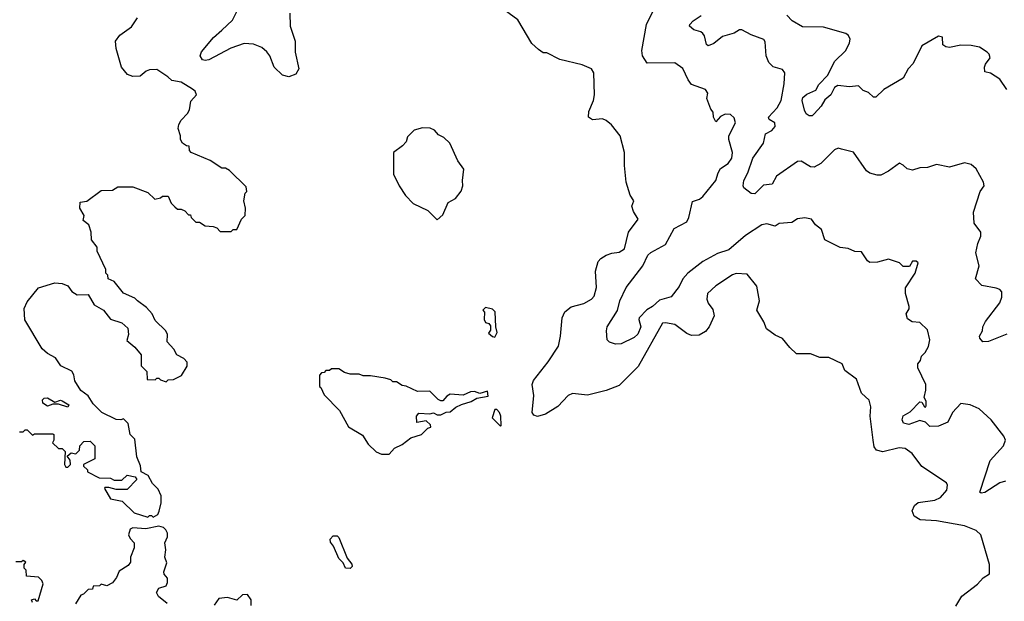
# Model space of a CAD drawing. Extents: x 2210602 to 2357277, y 510288 to 673808.
# Tile 117 of 256: x 2274966 to 2280269, y 572637 to 575770. Entities that reach past the tile are written whole.
import ezdxf

# ---------------------------------------------------------------- set-up
doc = ezdxf.new("R2010")
doc.units = 0

msp = doc.modelspace()

# ---------------------------------------------------------------- linework, layer by layer
at = {"layer": '0CON05XD'}
for points in [[(2276420, 575805), (2276421.9, 575735), (2276450, 575655), (2276449.1, 575595), (2276469.4, 575505), (2276453.1, 575476.9), (2276415, 575463.5), (2276382.1, 575472.1), (2276335.5, 575515.5), (2276312.2, 575575), (2276296.9, 575596.9), (2276270.2, 575620.2), (2276225, 575639.4), (2276175, 575642), (2276103.8, 575616.2), (2275985, 575554.5), (2275965, 575550.4), (2275950, 575555), (2275938.2, 575575), (2275945, 575598), (2276010, 575675), (2276055, 575714), (2276112, 575768), (2276145.8, 575835.8)], [(2280008.3, 572611.7), (2280040, 572665), (2280125, 572730), (2280155, 572763.3), (2280190, 572785), (2280188.8, 572835), (2280143.3, 572995), (2280117.7, 573017.7), (2280055, 573043.8), (2279905, 573070.8), (2279815.7, 573075.7), (2279783.8, 573095), (2279773.8, 573125), (2279785, 573153.3), (2279805, 573168.8), (2279895, 573182), (2279925, 573196.2), (2279960, 573235), (2279963, 573263), (2279957.5, 573275), (2279825, 573363.3), (2279772.7, 573432.7), (2279735, 573461.2), (2279703.6, 573463.6), (2279615, 573442.5), (2279581.7, 573451.7), (2279569.2, 573469.2), (2279562.5, 573505), (2279546.7, 573635), (2279550, 573685), (2279540.7, 573720.7), (2279499.3, 573759.3), (2279473, 573833), (2279410.7, 573880.7), (2279395.9, 573915.9), (2279325, 573950), (2279275, 573950), (2279225, 573971.2), (2279150.5, 573970.5), (2279113.8, 574005), (2279075, 574053.8), (2279035, 574071.2), (2278987.5, 574105), (2278973.6, 574143.6), (2278936.7, 574205), (2278951.2, 574255), (2278936.7, 574335), (2278885, 574400), (2278825, 574403.8), (2278805, 574396.2), (2278715, 574336.7), (2278670, 574295), (2278666.7, 574265), (2278675, 574242.5), (2278699.5, 574209.5), (2278706.7, 574175), (2278679.2, 574115), (2278659.3, 574090.7), (2278625, 574070.8), (2278585, 574068.6), (2278560, 574080), (2278495, 574128), (2278445, 574138), (2278427.5, 574135), (2278297.9, 573902.1), (2278195, 573799.2), (2278125, 573771.9), (2278025, 573748.2), (2277942.6, 573757.4), (2277920.8, 573745), (2277865, 573687.1), (2277798.8, 573645), (2277755, 573631.9), (2277735, 573639.2), (2277725.6, 573655), (2277735.6, 573745), (2277725.5, 573805), (2277733.2, 573826.8), (2277813, 573927), (2277867.9, 574012.1), (2277879.2, 574065), (2277887.5, 574165), (2277902.7, 574197.3), (2277935.8, 574224.2), (2278005, 574242), (2278045.8, 574264.2), (2278059.7, 574280.3), (2278072.3, 574327.7), (2278068.1, 574415), (2278082.2, 574467.8), (2278095.6, 574484.4), (2278125, 574502), (2278155, 574513.3), (2278195, 574517.5), (2278223.6, 574536.4), (2278244.5, 574625.5), (2278296.7, 574695), (2278272.5, 574737.5), (2278263.8, 574765), (2278273.3, 574795), (2278253.3, 574825), (2278232.5, 574895), (2278223.3, 574985), (2278223.3, 575055), (2278200, 575145), (2278153.9, 575203.9), (2278125, 575226.7), (2278105, 575236), (2278051.7, 575231.7), (2278030, 575245), (2278031.2, 575275), (2278056.2, 575335), (2278061.2, 575365), (2278057.5, 575485), (2278046.4, 575506.4), (2277995, 575526.7), (2277875, 575556.7), (2277805, 575592.5), (2277785, 575592.5), (2277760.7, 575610.7), (2277725, 575642.5), (2277649.3, 575769.3), (2277555, 575837.5)], [(2275600, 574255), (2275585, 574270), (2275525, 574297.5), (2275475, 574360), (2275442.5, 574375), (2275440, 574395), (2275430, 574405), (2275430, 574425), (2275383, 574523), (2275382.5, 574545), (2275352.5, 574585), (2275350, 574625), (2275337.5, 574665), (2275308.3, 574688.3), (2275312.5, 574715), (2275290, 574755), (2275291.7, 574788.3), (2275327, 574793), (2275405, 574850), (2275465, 574852.5), (2275495, 574870), (2275575, 574870), (2275655, 574840), (2275693, 574803), (2275725, 574810), (2275735, 574820), (2275765, 574820), (2275781.7, 574781.7), (2275801.7, 574761.7), (2275815, 574750), (2275835, 574750), (2275855, 574740), (2275875, 574720), (2275885, 574720), (2275890, 574705), (2275915, 574680), (2275935, 574680), (2275965, 574660), (2276007, 574657), (2276028.3, 574648.3), (2276045, 574630), (2276105, 574630), (2276115, 574640), (2276135, 574640), (2276160, 574695), (2276180, 574715), (2276182.5, 574755), (2276172.5, 574795), (2276180, 574835), (2276190, 574845), (2276185, 574870), (2276095, 574957.5), (2276075, 574970), (2276055, 574970), (2275992.5, 575012.5), (2275890, 575055), (2275880, 575065), (2275878.3, 575088.3), (2275865, 575090), (2275842.5, 575105), (2275832.5, 575125), (2275832.5, 575145), (2275820, 575185), (2275823.3, 575205), (2275835, 575230), (2275870, 575265), (2275880, 575285), (2275888.3, 575331.7), (2275917.5, 575365), (2275910, 575385), (2275897, 575397), (2275835, 575433.3), (2275785, 575442.5), (2275763, 575463), (2275705, 575502.5), (2275665, 575500), (2275646.4, 575493.6), (2275615, 575466.7), (2275575, 575463.8), (2275545.8, 575475.8), (2275513.8, 575515), (2275486, 575615), (2275482, 575655), (2275505, 575686.7), (2275567.6, 575732.4), (2275600.3, 575779.7)], [(2280275, 573284.2), (2280245, 573275.7), (2280165, 573224), (2280145, 573220), (2280137.5, 573225), (2280192.9, 573395), (2280264.2, 573475), (2280275.6, 573505), (2280267.6, 573527.6), (2280198, 573615), (2280134.1, 573674.1), (2280085, 573696), (2280035, 573702), (2279990, 573655), (2279965, 573602.5), (2279915, 573581.2), (2279868.3, 573578.3), (2279845, 573602.5), (2279815, 573611.2), (2279755, 573590), (2279726.1, 573596.1), (2279720, 573615), (2279725, 573636.7), (2279761.7, 573658.3), (2279815, 573712.5), (2279825, 573710), (2279840, 573685), (2279845, 573682.5), (2279849.3, 573690.7), (2279848.8, 573715), (2279837.5, 573735), (2279847.5, 573775), (2279845.8, 573805), (2279803.3, 573895), (2279803, 573917), (2279817.5, 573935), (2279823, 573957), (2279843, 573977), (2279860.7, 574009.3), (2279867.5, 574045), (2279855, 574100), (2279815, 574140), (2279773, 574143), (2279748.3, 574158.3), (2279740, 574185), (2279757, 574213), (2279757.5, 574225), (2279737.5, 574295), (2279737.5, 574325), (2279790, 574405), (2279805, 574460), (2279795, 574470), (2279775, 574470), (2279758.3, 574441.7), (2279725, 574440), (2279705, 574460), (2279645, 574480), (2279586.4, 574463.6), (2279545, 574462.5), (2279531.7, 574471.7), (2279500.7, 574520.7), (2279465, 574520.8), (2279428.3, 574538.3), (2279385, 574544), (2279302.5, 574585), (2279285, 574640), (2279252.5, 574665), (2279230, 574695), (2279195, 574702.5), (2279155, 574697.5), (2279125, 574677.5), (2279057, 574673), (2279035, 574657.5), (2278990.7, 574670.7), (2278964.1, 574665.9), (2278875, 574607.1), (2278785, 574530), (2278725, 574510), (2278645, 574467.5), (2278564.7, 574405.3), (2278537.8, 574375), (2278517.2, 574332.8), (2278475, 574278), (2278411.4, 574258.6), (2278374.4, 574225), (2278342.9, 574207.1), (2278303.1, 574165), (2278300.6, 574155), (2278312.2, 574115), (2278295, 574076), (2278275, 574059.2), (2278205, 574023.8), (2278175, 574022.5), (2278143, 574033), (2278130, 574045), (2278126, 574095), (2278130.8, 574115), (2278186.3, 574203.7), (2278197.8, 574255), (2278232.6, 574327.4), (2278321.5, 574445), (2278348.9, 574501.1), (2278365, 574517.1), (2278445, 574558.8), (2278491.9, 574645), (2278559.1, 574680.9), (2278570.8, 574705), (2278589.2, 574790.8), (2278626.7, 574803.3), (2278645, 574818.8), (2278715, 574903.3), (2278728.8, 574945), (2278741.4, 574968.6), (2278781.2, 574995), (2278802, 575025), (2278805.8, 575055), (2278786.2, 575125), (2278786.2, 575145), (2278821.2, 575215), (2278815, 575242.5), (2278795, 575258.8), (2278765, 575261.2), (2278740.7, 575249.3), (2278715, 575220), (2278702.5, 575245), (2278701.7, 575271.7), (2278688.3, 575288.3), (2278667.5, 575345), (2278672.5, 575375), (2278660, 575395), (2278585, 575421.2), (2278566.6, 575446.6), (2278538.3, 575508.3), (2278495, 575538.8), (2278346.4, 575536.4), (2278320, 575575), (2278317.5, 575605), (2278341.2, 575745), (2278376.7, 575815)], [(2278843.3, 575715), (2278815, 575697.1), (2278750.7, 575679.3), (2278705, 575641.9), (2278675, 575628.8), (2278665, 575637.5), (2278653.8, 575683.8), (2278645.4, 575695.4), (2278634.6, 575704.6), (2278596.3, 575716.3), (2278574.3, 575735), (2278575.8, 575745), (2278594.2, 575765), (2278636.4, 575793.6)], [(2280283.6, 575393.6), (2280245, 575450), (2280195, 575482.5), (2280165, 575490), (2280162.5, 575515), (2280168.3, 575531.7), (2280192.5, 575565), (2280187.5, 575585), (2280176.4, 575596.4), (2280135, 575623.3), (2280090.7, 575630.7), (2280035, 575633.3), (2279975, 575621.2), (2279953.6, 575623.6), (2279937.5, 575635), (2279936.1, 575676.1), (2279915, 575682.5), (2279825, 575630), (2279778.8, 575535), (2279751.2, 575505), (2279723.9, 575456.1), (2279620, 575395), (2279577, 575353), (2279565, 575352.5), (2279538.3, 575378.3), (2279509.5, 575389.5), (2279484.3, 575414.3), (2279435, 575408.9), (2279373.3, 575416.7), (2279354.2, 575405.8), (2279335.8, 575365), (2279302, 575338), (2279282.5, 575305), (2279245, 575263.3), (2279235, 575253.3), (2279217.5, 575252.5), (2279202.7, 575262.7), (2279192.5, 575282.5), (2279180.5, 575335), (2279185, 575351.2), (2279205, 575369.2), (2279255, 575390), (2279269.4, 575420.6), (2279318.6, 575471.4), (2279355, 575546), (2279416, 575605), (2279436.2, 575645), (2279438.8, 575665), (2279430, 575685), (2279415.9, 575695.9), (2279295, 575730.8), (2279182.3, 575732.3), (2279126.7, 575765), (2279097.5, 575795)], [(2280283.1, 574076.9), (2280185, 574037.1), (2280153.3, 574035), (2280136.7, 574055), (2280136.2, 574065), (2280152.5, 574095), (2280153.8, 574115), (2280168, 574145), (2280246, 574245), (2280256, 574275), (2280256.7, 574305), (2280246.1, 574316.1), (2280225, 574323.8), (2280148.3, 574338.3), (2280114, 574375), (2280134, 574445), (2280115.8, 574515), (2280125.9, 574564.1), (2280142.5, 574605), (2280142.5, 574625), (2280107.5, 574675), (2280103.6, 574733.6), (2280138.8, 574845), (2280160, 574875), (2280156.7, 574895), (2280117.3, 574967.3), (2280090.7, 574990.7), (2280055, 575000), (2279973.6, 574976.4), (2279905, 574990), (2279856.4, 574973.6), (2279815, 574972.5), (2279775, 574960), (2279746.4, 574966.4), (2279725, 574987.5), (2279705, 574996.7), (2279646.1, 574953.9), (2279605, 574933.3), (2279585, 574933.3), (2279545, 574943.3), (2279527, 574957), (2279457.3, 575057.3), (2279393, 575073), (2279375, 575077.5), (2279355, 575070), (2279280.8, 574995), (2279245, 574976.7), (2279225, 574977.8), (2279175, 575007.5), (2279155, 575005.8), (2279042, 574928), (2279018.8, 574885), (2278971.6, 574878.4), (2278925, 574831.5), (2278905, 574833.6), (2278867.1, 574865), (2278862.9, 574875), (2278866.7, 574905), (2278887.5, 574945), (2278915.5, 575025), (2278972.5, 575105), (2278982.5, 575155), (2279016.8, 575173.2), (2279035.8, 575194.2), (2279034.1, 575214.1), (2279002.3, 575232.3), (2279000, 575245), (2279045.8, 575295), (2279068, 575335), (2279084, 575425), (2279086.7, 575485), (2279075, 575502.5), (2279025, 575516.2), (2279000.3, 575540.3), (2278985.8, 575575), (2278980.7, 575650.7), (2278973.9, 575663.9), (2278905, 575688.8), (2278855, 575716.2), (2278843.3, 575715)], [(2277215, 574692.5), (2277245, 574720), (2277273.6, 574786.4), (2277313, 574807), (2277343.6, 574846.4), (2277353.3, 574875), (2277350, 574905), (2277357.5, 574965), (2277325, 575010), (2277282.5, 575105), (2277250, 575135), (2277220.7, 575150.7), (2277200, 575175), (2277176.4, 575186.4), (2277135, 575187.5), (2277090, 575175), (2277055, 575140), (2277047, 575113), (2277028.3, 575091.7), (2276980, 575055), (2276978.3, 574938.3), (2277010, 574875), (2277044.2, 574824.2), (2277085, 574780), (2277165, 574742.5), (2277215, 574692.5)], [(2274965, 573550), (2274985, 573550), (2274995, 573560), (2275005, 573560), (2275035, 573532.5), (2275045, 573540), (2275145, 573540), (2275150, 573535), (2275150, 573505), (2275141.7, 573491.7), (2275175, 573460), (2275195, 573460), (2275210, 573445), (2275207.5, 573375), (2275215, 573360), (2275225, 573360), (2275240, 573375), (2275237, 573397), (2275221.7, 573418.3), (2275243, 573437), (2275268.3, 573431.7), (2275288.3, 573451.7), (2275290, 573475), (2275311.7, 573498.3), (2275345, 573500), (2275370, 573475), (2275370, 573405), (2275310, 573375), (2275310, 573365), (2275330, 573345), (2275330, 573335), (2275393, 573303), (2275455, 573300), (2275475, 573290), (2275515, 573290), (2275545, 573317.5), (2275588.3, 573308.3), (2275597, 573293), (2275545, 573240), (2275485, 573240), (2275445, 573250), (2275425, 573250), (2275422.5, 573245), (2275455, 573190), (2275517, 573177), (2275583, 573113), (2275655, 573090), (2275665, 573100), (2275675, 573100), (2275685, 573090), (2275710, 573105), (2275717, 573123), (2275727, 573167), (2275727.5, 573205), (2275710.7, 573240.7), (2275681.7, 573271.7), (2275657.5, 573315), (2275620, 573335), (2275617, 573367), (2275597.5, 573415), (2275585, 573510), (2275560, 573535), (2275550, 573595), (2275525, 573620), (2275510, 573615), (2275485, 573616.7), (2275407.5, 573655), (2275361.2, 573701.2), (2275335, 573743.3), (2275295, 573772.5), (2275262.5, 573825), (2275257, 573857), (2275246.4, 573876.4), (2275187.5, 573905), (2275159.3, 573949.3), (2275115, 573972.5), (2275087, 573997), (2274993, 574153), (2274990, 574215), (2275005, 574250), (2275067.5, 574325), (2275155, 574353.3), (2275195, 574350), (2275225, 574337.5), (2275247, 574307), (2275275, 574287.5), (2275335, 574290), (2275367.5, 574235), (2275416.4, 574206.4), (2275455, 574157.5), (2275515, 574136.7), (2275548.3, 574108.3), (2275552.5, 574075), (2275543, 574043), (2275586.4, 574006.4), (2275620, 573965), (2275620, 573905), (2275650, 573875), (2275651.7, 573831.7), (2275695, 573830), (2275705, 573840), (2275715, 573840), (2275725, 573830), (2275755, 573820), (2275765, 573830), (2275795, 573832.5), (2275836.4, 573853.6), (2275867, 573903), (2275867.5, 573925), (2275850, 573945), (2275812.5, 573965), (2275796.1, 573996.1), (2275760, 574035), (2275762.5, 574075), (2275752.5, 574095), (2275695, 574150), (2275680, 574185), (2275649.5, 574219.5), (2275600, 574255)], [(2277525, 574060), (2277537.5, 574085), (2277530, 574115), (2277527, 574197), (2277511.7, 574211.7), (2277475, 574220), (2277460, 574205), (2277470, 574195), (2277467.5, 574155), (2277475, 574140), (2277493, 574133), (2277501.7, 574121.7), (2277501.7, 574098.3), (2277491.7, 574081.7), (2277513, 574063), (2277525, 574060)], [(2276955, 573430), (2276985, 573462.5), (2277025, 573482.5), (2277073, 573517), (2277130, 573535), (2277165, 573570), (2277180, 573575), (2277178.3, 573588.3), (2277155, 573610), (2277105, 573600), (2277102.5, 573635), (2277115, 573650), (2277175, 573647.5), (2277195, 573652.5), (2277215, 573642.5), (2277235, 573642.5), (2277263.6, 573656.4), (2277285, 573657.5), (2277315, 573682.5), (2277345, 573697.5), (2277397, 573713), (2277428.3, 573731.7), (2277488.3, 573741.7), (2277485, 573770), (2277445, 573757.5), (2277415, 573767.5), (2277393.6, 573766.4), (2277355, 573747.5), (2277285, 573752.5), (2277267, 573743), (2277245, 573717.5), (2277235, 573717.5), (2277220, 573725), (2277175, 573770), (2277108.3, 573768.3), (2277047, 573797), (2277025, 573800), (2276995, 573820), (2276975, 573820), (2276965, 573830), (2276935, 573840), (2276855, 573852.5), (2276815, 573852.5), (2276795, 573860), (2276745, 573860), (2276715, 573870), (2276685, 573890), (2276645, 573890), (2276635, 573880), (2276615, 573880), (2276605, 573870), (2276591.7, 573868.3), (2276580, 573855), (2276580, 573795), (2276588.3, 573788.3), (2276605, 573750), (2276687.5, 573665), (2276737, 573577), (2276811.7, 573531.7), (2276843.6, 573483.6), (2276885, 573442.5), (2276915, 573430), (2276955, 573430)], [(2275225, 573682.5), (2275175, 573700), (2275145, 573700), (2275115, 573687.5), (2275090, 573705), (2275088.3, 573721.7), (2275098.3, 573731.7), (2275115, 573732.5), (2275155, 573710), (2275185, 573720), (2275195, 573717.5), (2275230, 573695), (2275225, 573682.5)], [(2277555, 573580), (2277560, 573585), (2277557.5, 573635), (2277550, 573655), (2277535, 573670), (2277525, 573670), (2277510, 573625), (2277555, 573580)], [(2275760, 572625), (2275713.6, 572663.6), (2275703.3, 572685), (2275715, 572707.5), (2275755, 572720), (2275761.7, 572738.3), (2275761.7, 572761.7), (2275743.9, 572783.9), (2275742.5, 572795), (2275757.5, 572845), (2275747.5, 572875), (2275752.5, 572915), (2275748.3, 572951.7), (2275762.5, 572985), (2275762.5, 573005), (2275753, 573023), (2275740, 573035), (2275715, 573042.5), (2275645, 573027.5), (2275575, 573032.5), (2275560, 573025), (2275552.5, 572995), (2275560, 572975), (2275581.7, 572951.7), (2275582.5, 572925), (2275563.3, 572875), (2275561.7, 572848.3), (2275549.3, 572830.7), (2275500.7, 572799.3), (2275487.5, 572765), (2275465, 572737.5), (2275435, 572720), (2275405, 572730), (2275395, 572720), (2275361.7, 572718.3), (2275358.3, 572701.7), (2275335, 572700), (2275310, 572675), (2275295, 572670), (2275266.4, 572623.6)], [(2276745, 572813.3), (2276720, 572815), (2276707.5, 572845), (2276685, 572867.5), (2276656.7, 572935), (2276640, 572955), (2276638.3, 572971.7), (2276655, 572990), (2276675, 572990), (2276685, 572980), (2276729.2, 572869.2), (2276755, 572837.5), (2276755.8, 572824.2), (2276745, 572813.3)], [(2275035, 572630), (2275030, 572645), (2275045, 572650), (2275055, 572640), (2275065, 572640), (2275091.7, 572731.7), (2275085, 572750), (2275067, 572767), (2275001.7, 572771.7), (2275000, 572805), (2274990, 572815), (2274990, 572835), (2274998.3, 572848.3), (2274985, 572857.5), (2274975, 572850), (2274945, 572850)], [(2276213.3, 572615), (2276212.5, 572645), (2276193, 572673), (2276165, 572672.5), (2276135, 572642.5), (2276085, 572657.5), (2276038.3, 572651.7), (2276013.9, 572616.1)]]:
    msp.add_lwpolyline(points, dxfattribs=at)

doc.saveas('drawing.dxf')
